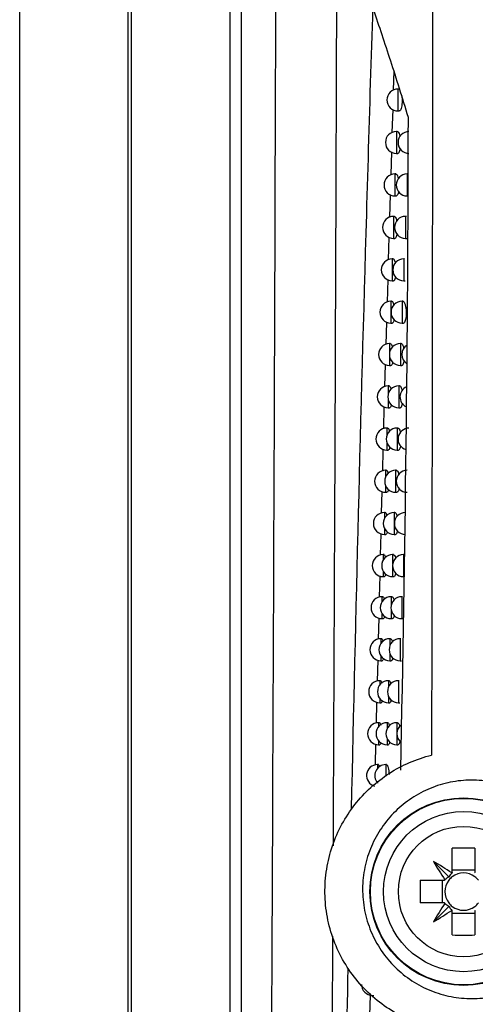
# Model space of a CAD drawing. Header units: millimetres. Extents: x 15440 to 16422, y 10215 to 11289.
# Tile 63 of 143: x 15922 to 15943, y 10672 to 10717. Entities that reach past the tile are written whole.
import ezdxf

# ---------------------------------------------------------------- set-up
doc = ezdxf.new("R2010")
doc.units = ezdxf.units.MM

msp = doc.modelspace()

# ---------------------------------------------------------------- linework, layer by layer
at = {"color": 7, "linetype": 'Continuous', "lineweight": 25}
for p, q in [((15922.047, 10616.108), (15922.047, 10873.108)), ((15927.004, 10616.064), (15927.004, 10873.151)), ((15927.135, 10821.963), (15927.135, 10667.253)), ((15931.644, 10667.319), (15931.644, 10821.897)), ((15932.144, 10821.897), (15932.144, 10667.319)), ((15939.115, 10714.6), (15939.089, 10713.718)), ((15939.345, 10713.768), (15939.304, 10713.768)), ((15939.304, 10713.768), (15939.304, 10712.768)), ((15939.064, 10712.841), (15939.032, 10711.785)), ((15939.304, 10712.768), (15939.367, 10712.768)), ((15939.275, 10711.832), (15939.234, 10711.832)), ((15939.234, 10711.832), (15939.234, 10710.832)), ((15939.006, 10710.897), (15938.976, 10709.85)), ((15939.234, 10710.832), (15939.297, 10710.832)), ((15939.208, 10709.895), (15939.168, 10709.895)), ((15939.168, 10709.895), (15939.168, 10708.895)), ((15939.726, 10709.895), (15939.726, 10708.895)), ((15938.949, 10708.956), (15938.919, 10707.917)), ((15939.168, 10708.895), (15939.231, 10708.895)), ((15939.143, 10707.959), (15939.103, 10707.959)), ((15939.103, 10707.959), (15939.103, 10706.959)), ((15939.687, 10707.959), (15939.646, 10707.959)), ((15939.646, 10707.959), (15939.646, 10706.959)), ((15938.892, 10707.017), (15938.862, 10705.986)), ((15939.103, 10706.959), (15939.166, 10706.959)), ((15939.646, 10706.959), (15939.71, 10706.959)), ((15939.08, 10706.026), (15939.039, 10706.026)), ((15939.039, 10706.026), (15939.039, 10705.026)), ((15939.608, 10706.026), (15939.568, 10706.026)), ((15939.568, 10706.026), (15939.568, 10705.026)), ((15938.836, 10705.08), (15938.805, 10704.055)), ((15939.039, 10705.026), (15939.102, 10705.026)), ((15939.568, 10705.026), (15939.632, 10705.026)), ((15939.017, 10704.094), (15938.977, 10704.094)), ((15938.977, 10704.094), (15938.977, 10703.094)), ((15939.529, 10704.094), (15939.489, 10704.094)), ((15939.489, 10704.094), (15939.489, 10703.094)), ((15938.779, 10703.145), (15938.749, 10702.126)), ((15938.977, 10703.094), (15939.04, 10703.094)), ((15939.489, 10703.094), (15939.553, 10703.094)), ((15938.956, 10702.164), (15938.916, 10702.164)), ((15938.916, 10702.164), (15938.916, 10701.711)), ((15939.454, 10702.164), (15939.414, 10702.164)), ((15939.414, 10702.164), (15939.414, 10701.164)), ((15938.916, 10701.617), (15938.916, 10701.164)), ((15938.722, 10701.213), (15938.692, 10700.199)), ((15938.916, 10701.164), (15938.979, 10701.164)), ((15939.414, 10701.164), (15939.478, 10701.164)), ((15938.896, 10700.236), (15938.856, 10700.236)), ((15938.856, 10700.236), (15938.856, 10699.861)), ((15939.38, 10700.236), (15939.34, 10700.236)), ((15939.34, 10700.236), (15939.34, 10699.236)), ((15938.665, 10699.283), (15938.64, 10698.274)), ((15938.856, 10699.611), (15938.856, 10699.236)), ((15938.856, 10699.236), (15938.919, 10699.236)), ((15939.34, 10699.236), (15939.404, 10699.236)), ((15938.838, 10698.309), (15938.798, 10698.309)), ((15938.798, 10698.309), (15938.798, 10697.978)), ((15939.308, 10698.309), (15939.269, 10698.309)), ((15939.269, 10698.309), (15939.269, 10697.309)), ((15938.798, 10697.641), (15938.798, 10697.309)), ((15938.618, 10697.351), (15938.593, 10696.352)), ((15938.798, 10697.309), (15938.861, 10697.309)), ((15939.269, 10697.309), (15939.332, 10697.309)), ((15938.781, 10696.385), (15938.741, 10696.385)), ((15938.741, 10696.385), (15938.741, 10696.086)), ((15939.238, 10696.385), (15939.198, 10696.385)), ((15939.198, 10696.385), (15939.198, 10695.385)), ((15938.741, 10695.683), (15938.741, 10695.385)), ((15938.57, 10695.422), (15938.545, 10694.432)), ((15938.741, 10695.385), (15938.803, 10695.385)), ((15939.198, 10695.385), (15939.262, 10695.385)), ((15938.724, 10694.462), (15938.685, 10694.462)), ((15938.685, 10694.462), (15938.685, 10694.19)), ((15939.169, 10694.462), (15939.129, 10694.462)), ((15939.129, 10694.462), (15939.129, 10693.462)), ((15938.522, 10693.495), (15938.498, 10692.513)), ((15938.685, 10693.734), (15938.685, 10693.462)), ((15938.685, 10693.462), (15938.747, 10693.462)), ((15939.129, 10693.462), (15939.193, 10693.462)), ((15938.67, 10692.541), (15938.63, 10692.541)), ((15938.63, 10692.541), (15938.63, 10692.292)), ((15939.102, 10692.541), (15939.062, 10692.541)), ((15939.062, 10692.541), (15939.062, 10692.103)), ((15939.598, 10692.541), (15939.558, 10692.541)), ((15939.558, 10692.541), (15939.558, 10691.541)), ((15938.474, 10691.57), (15938.45, 10690.596)), ((15938.63, 10691.79), (15938.63, 10691.541)), ((15939.062, 10691.98), (15939.062, 10691.541)), ((15938.63, 10691.541), (15938.692, 10691.541)), ((15939.062, 10691.541), (15939.126, 10691.541)), ((15938.616, 10690.622), (15938.576, 10690.622)), ((15938.576, 10690.622), (15938.576, 10690.393)), ((15939.035, 10690.622), (15938.996, 10690.622)), ((15938.996, 10690.622), (15938.996, 10690.253)), ((15939.518, 10690.622), (15939.479, 10690.622)), ((15939.479, 10690.622), (15939.479, 10689.622)), ((15938.576, 10689.851), (15938.576, 10689.622)), ((15938.996, 10689.991), (15938.996, 10689.622)), ((15938.427, 10689.648), (15938.403, 10688.68)), ((15938.576, 10689.622), (15938.638, 10689.622)), ((15938.996, 10689.622), (15939.06, 10689.622)), ((15939.479, 10689.622), (15939.543, 10689.622)), ((15938.563, 10688.705), (15938.523, 10688.705)), ((15938.523, 10688.705), (15938.523, 10688.494)), ((15938.971, 10688.705), (15938.932, 10688.705)), ((15938.932, 10688.705), (15938.932, 10688.378)), ((15939.44, 10688.705), (15939.401, 10688.705)), ((15939.401, 10688.705), (15939.401, 10687.705)), ((15938.932, 10688.033), (15938.932, 10687.705)), ((15938.379, 10687.728), (15938.356, 10686.766)), ((15938.523, 10687.917), (15938.523, 10687.705)), ((15938.523, 10687.705), (15938.586, 10687.705)), ((15938.932, 10687.705), (15938.995, 10687.705)), ((15939.401, 10687.705), (15939.465, 10687.705)), ((15938.512, 10686.79), (15938.472, 10686.79)), ((15938.472, 10686.79), (15938.472, 10686.595)), ((15938.908, 10686.79), (15938.869, 10686.79)), ((15938.869, 10686.79), (15938.869, 10686.495)), ((15939.364, 10686.79), (15939.325, 10686.79)), ((15939.325, 10686.79), (15939.325, 10685.79)), ((15938.332, 10685.811), (15938.308, 10684.854)), ((15938.472, 10685.986), (15938.472, 10685.79)), ((15938.472, 10685.79), (15938.534, 10685.79)), ((15938.869, 10686.086), (15938.869, 10685.79)), ((15938.869, 10685.79), (15938.932, 10685.79)), ((15939.325, 10685.79), (15939.389, 10685.79)), ((15938.461, 10684.877), (15938.421, 10684.877)), ((15938.421, 10684.877), (15938.421, 10684.696)), ((15938.846, 10684.877), (15938.807, 10684.877)), ((15938.807, 10684.877), (15938.807, 10684.608)), ((15939.289, 10684.877), (15939.25, 10684.877)), ((15939.25, 10684.877), (15939.25, 10683.877)), ((15938.421, 10684.059), (15938.421, 10683.877)), ((15938.807, 10684.147), (15938.807, 10683.877)), ((15938.285, 10683.897), (15938.261, 10682.944)), ((15938.421, 10683.877), (15938.483, 10683.877)), ((15938.807, 10683.877), (15938.87, 10683.877)), ((15939.25, 10683.877), (15939.315, 10683.877)), ((15938.412, 10682.967), (15938.372, 10682.967)), ((15938.372, 10682.967), (15938.372, 10682.798)), ((15938.785, 10682.967), (15938.746, 10682.967)), ((15938.746, 10682.967), (15938.746, 10682.436)), ((15938.372, 10682.135), (15938.372, 10682.119)), ((15941.782, 10678.045), (15941.782, 10679.155)), ((15942.812, 10679.155), (15942.812, 10678.045)), ((15941.633, 10677.842), (15940.921, 10678.554)), ((15942.812, 10678.161), (15941.782, 10678.161)), ((15940.32, 10677.693), (15941.43, 10677.693)), ((15941.314, 10677.693), (15941.314, 10676.663)), ((15941.43, 10676.663), (15940.32, 10676.663)), ((15941.633, 10676.514), (15940.921, 10675.802)), ((15941.782, 10675.2), (15941.782, 10676.31)), ((15942.812, 10676.31), (15942.812, 10675.2)), ((15941.782, 10676.194), (15942.812, 10676.194)), ((15936.291, 10665.895), (15936.338, 10675.141)), ((15938.031, 10672.459), (15938.013, 10671.531)), ((15938.141, 10672.444), (15938.202, 10672.444))]:
    msp.add_line(p, q, dxfattribs=at)
for radius in [4.274, 4.25, 3.65, 2.973]:
    msp.add_circle((15942.297, 10677.178), radius, dxfattribs=at)
for centre, radius, start, end in [((15939.304, 10713.268), 0.5, 90, 270), ((15939.234, 10711.332), 0.5, 90, 270), ((15939.808, 10711.332), 0.5, 90, 270), ((15939.168, 10709.395), 0.5, 90, 270), ((15939.726, 10709.395), 0.5, 90, 270), ((15939.103, 10707.459), 0.5, 90, 270), ((15939.646, 10707.459), 0.5, 90, 270), ((15939.039, 10705.526), 0.5, 90, 270), ((15939.568, 10705.526), 0.5, 90, 270), ((15938.977, 10703.594), 0.5, 90, 270), ((15939.489, 10703.594), 0.5, 90, 270), ((15938.916, 10701.664), 0.5, 90, 270), ((15939.414, 10701.664), 0.5, 90, 270), ((15939.983, 10701.664), 0.5, 121.8725, 236.9841), ((15938.856, 10699.736), 0.5, 90, 270), ((15939.34, 10699.736), 0.5, 90, 270), ((15939.894, 10699.736), 0.5, 112.755, 245.7194), ((15938.798, 10697.809), 0.5, 90, 270), ((15939.269, 10697.809), 0.5, 90, 270), ((15939.808, 10697.809), 0.5, 90, 254.2159), ((15938.741, 10695.885), 0.5, 90, 270), ((15939.198, 10695.885), 0.5, 90, 270), ((15939.723, 10695.885), 0.5, 90, 270), ((15938.685, 10693.962), 0.5, 90, 270), ((15939.129, 10693.962), 0.5, 90, 270), ((15939.64, 10693.962), 0.5, 90, 270), ((15938.63, 10692.041), 0.5, 90, 270), ((15939.062, 10692.041), 0.5, 90, 270), ((15939.558, 10692.041), 0.5, 90, 270), ((15938.576, 10690.122), 0.5, 90, 270), ((15938.996, 10690.122), 0.5, 90, 270), ((15939.479, 10690.122), 0.5, 90, 270), ((15938.523, 10688.205), 0.5, 90, 270), ((15938.932, 10688.205), 0.5, 90, 270), ((15939.401, 10688.205), 0.5, 90, 270), ((15938.472, 10686.29), 0.5, 90, 270), ((15938.869, 10686.29), 0.5, 90, 270), ((15939.325, 10686.29), 0.5, 90, 270), ((15938.421, 10684.377), 0.5, 90, 270), ((15938.807, 10684.377), 0.5, 90, 270), ((15939.25, 10684.377), 0.5, 90, 270), ((15939.753, 10684.377), 0.5, 124.7892, 233.4767), ((15938.372, 10682.467), 0.5, 90, 254.354), ((15938.746, 10682.467), 0.5, 90, 221.5474), ((15942.297, 10665.417), 13.748, 87.8532, 92.1468), ((15928.11, 10656.985), 25.087, 57.0317, 59.2889), ((15962.49, 10691.366), 25.087, 210.7111, 212.9683), ((15954.058, 10677.178), 13.748, 177.8532, 182.1468), ((15942.297, 10677.178), 1.009, 147.8869, 149.3041), ((15942.297, 10677.178), 0.851, 142.7589, 217.2411), ((15942.297, 10677.178), 0.851, 127.2411, 142.7589), ((15942.297, 10677.178), 1.009, 120.6959, 122.1131), ((15942.297, 10677.178), 0.851, 52.7589, 127.2411), ((15942.297, 10677.178), 1.009, 57.8869, 59.3041), ((15942.297, 10677.178), 0.851, 37.2411, 52.7589), ((15962.49, 10662.99), 25.087, 147.0317, 149.2889), ((15928.11, 10697.37), 25.087, 300.7111, 302.9683), ((15942.297, 10677.178), 1.009, 210.6959, 212.1131), ((15942.297, 10677.178), 0.851, 217.2411, 232.7589), ((15942.297, 10677.178), 1.009, 237.8869, 239.3041), ((15942.297, 10677.178), 0.851, 232.7589, 307.2411), ((15942.297, 10677.178), 0.851, 307.2411, 322.7589), ((15942.297, 10677.178), 1.009, 300.6959, 302.1131), ((15942.297, 10688.939), 13.748, 267.8532, 272.1468), ((15938.141, 10672.944), 0.5, 179.7556, 270)]:
    msp.add_arc(centre, radius, start, end, dxfattribs=at)
for centre, major_axis, start_param, end_param in [((15942.054, 10677.008), (0.803, 0.561), 1.435245, 1.669848), ((15942.467, 10677.421), (0.561, 0.803), 1.471745, 1.706348), ((15942.054, 10677.348), (0.803, -0.561), 4.613337, 4.84794), ((15942.467, 10676.935), (-0.561, 0.803), 1.435245, 1.669848)]:
    msp.add_ellipse(centre, major_axis=major_axis, ratio=0.953027, start_param=start_param, end_param=end_param, dxfattribs=at)
for points, knots in [([(15936.357, 10679.268), (15936.381, 10684.449), (15936.435, 10696.125), (15936.505, 10714.504), (15936.571, 10734.334), (15936.622, 10753.329), (15936.662, 10771.446), (15936.692, 10788.673), (15936.714, 10805.949), (15936.719, 10817.479), (15936.721, 10823.245)], [0, 0, 0, 0, 0.110354, 0.248657, 0.386738, 0.52504, 0.643499, 0.761957, 0.880979, 1, 1, 1, 1]), ([(15933.534, 10668.159), (15933.59, 10679.379), (15933.639, 10690.713), (15933.733, 10716.21), (15933.775, 10730.417), (15933.835, 10758.984), (15933.855, 10773.343), (15933.87, 10798.755), (15933.87, 10809.798), (15933.864, 10820.83)], [2.8627155, 2.8627155, 2.8627155, 2.8627155, 2.9332665, 2.9332665, 3.0202462, 3.0202462, 3.107226, 3.107226, 3.1739441, 3.1739441, 3.1739441, 3.1739441]), ([(15937.188, 10680.921), (15937.386, 10689.902), (15937.612, 10698.948), (15938.01, 10712.611), (15938.153, 10717.182), (15938.457, 10726.351), (15938.618, 10730.947), (15938.79, 10735.554)], [0, 0, 0, 0, 0.5, 0.5, 0.75, 0.75, 1, 1, 1, 1]), ([(15939.778, 10712.47), (15939.511, 10713.369), (15939.241, 10714.228), (15938.709, 10715.862), (15938.449, 10716.634), (15938.203, 10717.361)], [0, 0, 0, 0, 0.5, 0.5, 1, 1, 1, 1]), ([(15939.48, 10713.453), (15939.485, 10713.409), (15939.497, 10713.313), (15939.496, 10713.153), (15939.482, 10713.001), (15939.454, 10712.875), (15939.416, 10712.796), (15939.385, 10712.76), (15939.368, 10712.77), (15939.367, 10712.77)], [0, 0, 0, 0, 0.1422093, 0.3086732, 0.4726875, 0.6385038, 0.8094033, 0.9865245, 1, 1, 1, 1]), ([(15939.275, 10711.826), (15939.278, 10711.828), (15939.297, 10711.836), (15939.332, 10711.791), (15939.37, 10711.709), (15939.386, 10711.626), (15939.393, 10711.594)], [0, 0, 0, 0, 0.082146, 0.42877, 0.776386, 1, 1, 1, 1]), ([(15939.403, 10711.052), (15939.396, 10711.014), (15939.38, 10710.932), (15939.344, 10710.859), (15939.314, 10710.823), (15939.298, 10710.833), (15939.297, 10710.833)], [0, 0, 0, 0, 0.283988, 0.623605, 0.97496, 1, 1, 1, 1]), ([(15939.208, 10709.889), (15939.212, 10709.891), (15939.23, 10709.899), (15939.264, 10709.854), (15939.3, 10709.777), (15939.315, 10709.699), (15939.32, 10709.673)], [0, 0, 0, 0, 0.08697, 0.44673, 0.807509, 1, 1, 1, 1]), ([(15939.331, 10709.103), (15939.325, 10709.07), (15939.311, 10708.992), (15939.276, 10708.922), (15939.247, 10708.886), (15939.232, 10708.896), (15939.231, 10708.896)], [0, 0, 0, 0, 0.2618948, 0.6130782, 0.9757943, 1, 1, 1, 1]), ([(15939.143, 10707.954), (15939.147, 10707.956), (15939.165, 10707.964), (15939.198, 10707.918), (15939.231, 10707.845), (15939.245, 10707.774), (15939.249, 10707.753)], [0, 0, 0, 0, 0.092117, 0.466049, 0.84103, 1, 1, 1, 1]), ([(15939.261, 10707.156), (15939.256, 10707.127), (15939.243, 10707.054), (15939.21, 10706.987), (15939.182, 10706.951), (15939.167, 10706.961), (15939.166, 10706.961)], [0, 0, 0, 0, 0.2384139, 0.6018568, 0.9766356, 1, 1, 1, 1]), ([(15939.08, 10706.02), (15939.083, 10706.022), (15939.1, 10706.03), (15939.133, 10705.984), (15939.164, 10705.916), (15939.176, 10705.851), (15939.179, 10705.835)], [0, 0, 0, 0, 0.097624, 0.48688, 0.877215, 1, 1, 1, 1]), ([(15939.192, 10705.211), (15939.188, 10705.186), (15939.176, 10705.117), (15939.145, 10705.053), (15939.117, 10705.017), (15939.103, 10705.027), (15939.102, 10705.027)], [0, 0, 0, 0, 0.213434, 0.589886, 0.977484, 1, 1, 1, 1]), ([(15939.017, 10704.089), (15939.021, 10704.09), (15939.038, 10704.098), (15939.069, 10704.052), (15939.098, 10703.988), (15939.109, 10703.93), (15939.111, 10703.92)], [0, 0, 0, 0, 0.103885, 0.5111299, 0.9194886, 1, 1, 1, 1]), ([(15939.529, 10704.089), (15939.533, 10704.09), (15939.552, 10704.099), (15939.588, 10704.055), (15939.631, 10703.959), (15939.664, 10703.814), (15939.681, 10703.648), (15939.682, 10703.479), (15939.667, 10703.327), (15939.64, 10703.201), (15939.602, 10703.121), (15939.57, 10703.086), (15939.554, 10703.095), (15939.553, 10703.096)], [0, 0, 0, 0, 0.025883, 0.138659, 0.251794, 0.362548, 0.469247, 0.572281, 0.67375, 0.776282, 0.881927, 0.991433, 1, 1, 1, 1]), ([(15939.125, 10703.265), (15939.121, 10703.245), (15939.11, 10703.181), (15939.081, 10703.122), (15939.055, 10703.085), (15939.041, 10703.095), (15939.04, 10703.096)], [0, 0, 0, 0, 0.180877, 0.574007, 0.978184, 1, 1, 1, 1]), ([(15938.956, 10702.158), (15938.96, 10702.16), (15938.976, 10702.168), (15939.006, 10702.121), (15939.034, 10702.06), (15939.045, 10702.005), (15939.046, 10701.998)], [0, 0, 0, 0, 0.107793, 0.523601, 0.94053, 1, 1, 1, 1]), ([(15939.454, 10702.159), (15939.458, 10702.16), (15939.476, 10702.169), (15939.511, 10702.124), (15939.549, 10702.044), (15939.565, 10701.962), (15939.571, 10701.932)], [0, 0, 0, 0, 0.08247, 0.434072, 0.78678, 1, 1, 1, 1]), ([(15939.059, 10701.324), (15939.057, 10701.308), (15939.046, 10701.248), (15939.019, 10701.192), (15938.993, 10701.155), (15938.98, 10701.165), (15938.979, 10701.165)], [0, 0, 0, 0, 0.1524603, 0.5603262, 0.9790614, 1, 1, 1, 1]), ([(15939.582, 10701.379), (15939.576, 10701.344), (15939.561, 10701.264), (15939.525, 10701.192), (15939.495, 10701.156), (15939.479, 10701.165), (15939.478, 10701.166)], [0, 0, 0, 0, 0.273417, 0.617654, 0.973847, 1, 1, 1, 1]), ([(15938.896, 10700.23), (15938.9, 10700.232), (15938.916, 10700.24), (15938.945, 10700.192), (15938.972, 10700.134), (15938.981, 10700.082), (15938.982, 10700.077)], [0, 0, 0, 0, 0.111788, 0.536458, 0.962256, 1, 1, 1, 1]), ([(15939.38, 10700.23), (15939.384, 10700.232), (15939.402, 10700.24), (15939.436, 10700.195), (15939.472, 10700.119), (15939.486, 10700.044), (15939.491, 10700.019)], [0, 0, 0, 0, 0.087381, 0.452331, 0.818412, 1, 1, 1, 1]), ([(15938.995, 10699.385), (15938.993, 10699.372), (15938.984, 10699.317), (15938.958, 10699.263), (15938.933, 10699.227), (15938.92, 10699.237), (15938.919, 10699.237)], [0, 0, 0, 0, 0.122122, 0.545685, 0.97995, 1, 1, 1, 1]), ([(15939.504, 10699.439), (15939.498, 10699.408), (15939.484, 10699.332), (15939.45, 10699.263), (15939.421, 10699.227), (15939.405, 10699.237), (15939.404, 10699.238)], [0, 0, 0, 0, 0.250904, 0.606933, 0.974707, 1, 1, 1, 1]), ([(15938.838, 10698.304), (15938.841, 10698.305), (15938.857, 10698.313), (15938.885, 10698.266), (15938.911, 10698.209), (15938.92, 10698.16), (15938.92, 10698.159)], [0, 0, 0, 0, 0.115873, 0.549713, 0.984687, 1, 1, 1, 1]), ([(15939.308, 10698.304), (15939.312, 10698.305), (15939.33, 10698.314), (15939.363, 10698.268), (15939.396, 10698.197), (15939.409, 10698.128), (15939.413, 10698.108)], [0, 0, 0, 0, 0.092613, 0.471947, 0.85244, 1, 1, 1, 1]), ([(15938.932, 10697.447), (15938.931, 10697.439), (15938.923, 10697.387), (15938.898, 10697.337), (15938.874, 10697.3), (15938.861, 10697.31), (15938.861, 10697.31)], [0, 0, 0, 0, 0.0896882, 0.5299988, 0.9808519, 1, 1, 1, 1]), ([(15939.427, 10697.501), (15939.422, 10697.474), (15939.409, 10697.402), (15939.377, 10697.337), (15939.348, 10697.301), (15939.333, 10697.31), (15939.332, 10697.311)], [0, 0, 0, 0, 0.227002, 0.595514, 0.975572, 1, 1, 1, 1]), ([(15938.781, 10696.379), (15938.784, 10696.381), (15938.799, 10696.388), (15938.827, 10696.347), (15938.848, 10696.276), (15938.859, 10696.241)], [0, 0, 0, 0, 0.120331, 0.564695, 1, 1, 1, 1]), ([(15939.238, 10696.379), (15939.241, 10696.381), (15939.259, 10696.389), (15939.291, 10696.343), (15939.322, 10696.276), (15939.334, 10696.213), (15939.337, 10696.199)], [0, 0, 0, 0, 0.098201, 0.493071, 0.889129, 1, 1, 1, 1]), ([(15938.871, 10695.512), (15938.87, 10695.507), (15938.863, 10695.459), (15938.839, 10695.413), (15938.816, 10695.376), (15938.804, 10695.385), (15938.803, 10695.386)], [0, 0, 0, 0, 0.054964, 0.51317, 0.981768, 1, 1, 1, 1]), ([(15939.351, 10695.565), (15939.347, 10695.542), (15939.335, 10695.475), (15939.305, 10695.412), (15939.277, 10695.376), (15939.263, 10695.386), (15939.262, 10695.386)], [0, 0, 0, 0, 0.2016, 0.583345, 0.976442, 1, 1, 1, 1]), ([(15938.724, 10694.456), (15938.728, 10694.458), (15938.742, 10694.465), (15938.769, 10694.425), (15938.789, 10694.357), (15938.798, 10694.325)], [0, 0, 0, 0, 0.125517, 0.583005, 1, 1, 1, 1]), ([(15939.169, 10694.456), (15939.172, 10694.458), (15939.189, 10694.466), (15939.221, 10694.42), (15939.25, 10694.357), (15939.261, 10694.299), (15939.263, 10694.289)], [0, 0, 0, 0, 0.103337, 0.511658, 0.921189, 1, 1, 1, 1]), ([(15938.811, 10693.579), (15938.811, 10693.577), (15938.804, 10693.534), (15938.782, 10693.49), (15938.759, 10693.453), (15938.748, 10693.463), (15938.747, 10693.463)], [0, 0, 0, 0, 0.017729, 0.495089, 0.982701, 1, 1, 1, 1]), ([(15939.278, 10693.631), (15939.274, 10693.612), (15939.264, 10693.549), (15939.235, 10693.49), (15939.208, 10693.453), (15939.194, 10693.463), (15939.193, 10693.463)], [0, 0, 0, 0, 0.174575, 0.570363, 0.977318, 1, 1, 1, 1]), ([(15938.67, 10692.535), (15938.673, 10692.537), (15938.687, 10692.545), (15938.712, 10692.506), (15938.731, 10692.441), (15938.739, 10692.411)], [0, 0, 0, 0, 0.130923, 0.602228, 1, 1, 1, 1]), ([(15939.102, 10692.536), (15939.105, 10692.537), (15939.121, 10692.545), (15939.152, 10692.498), (15939.18, 10692.438), (15939.19, 10692.383), (15939.191, 10692.376)], [0, 0, 0, 0, 0.107268, 0.524167, 0.942278, 1, 1, 1, 1]), ([(15938.752, 10691.649), (15938.744, 10691.621), (15938.726, 10691.563), (15938.704, 10691.532), (15938.692, 10691.542), (15938.692, 10691.542)], [0, 0, 0, 0, 0.475704, 0.983656, 1, 1, 1, 1]), ([(15939.206, 10691.699), (15939.203, 10691.684), (15939.193, 10691.625), (15939.166, 10691.569), (15939.14, 10691.532), (15939.126, 10691.542), (15939.126, 10691.542)], [0, 0, 0, 0, 0.145791, 0.5565, 0.978203, 1, 1, 1, 1]), ([(15938.616, 10690.616), (15938.619, 10690.618), (15938.633, 10690.626), (15938.657, 10690.588), (15938.674, 10690.526), (15938.682, 10690.498)], [0, 0, 0, 0, 0.136566, 0.622427, 1, 1, 1, 1]), ([(15939.035, 10690.617), (15939.039, 10690.618), (15939.055, 10690.626), (15939.084, 10690.579), (15939.111, 10690.521), (15939.121, 10690.469), (15939.122, 10690.465)], [0, 0, 0, 0, 0.11128, 0.537042, 0.96402, 1, 1, 1, 1]), ([(15939.135, 10689.769), (15939.133, 10689.757), (15939.124, 10689.703), (15939.099, 10689.65), (15939.074, 10689.614), (15939.06, 10689.623), (15939.06, 10689.623)], [0, 0, 0, 0, 0.1150964, 0.5416829, 0.9790965, 1, 1, 1, 1]), ([(15938.695, 10689.726), (15938.688, 10689.699), (15938.671, 10689.643), (15938.65, 10689.613), (15938.639, 10689.623), (15938.638, 10689.623)], [0, 0, 0, 0, 0.462762, 0.984857, 1, 1, 1, 1]), ([(15938.563, 10688.699), (15938.566, 10688.701), (15938.58, 10688.708), (15938.602, 10688.673), (15938.619, 10688.613), (15938.625, 10688.588)], [0, 0, 0, 0, 0.142463, 0.64367, 1, 1, 1, 1]), ([(15938.971, 10688.7), (15938.974, 10688.701), (15938.99, 10688.709), (15939.018, 10688.662), (15939.044, 10688.606), (15939.053, 10688.557), (15939.053, 10688.555)], [0, 0, 0, 0, 0.115375, 0.550295, 0.986434, 1, 1, 1, 1]), ([(15938.64, 10687.804), (15938.632, 10687.779), (15938.617, 10687.724), (15938.597, 10687.696), (15938.586, 10687.706), (15938.586, 10687.706)], [0, 0, 0, 0, 0.449184, 0.986064, 1, 1, 1, 1]), ([(15939.067, 10687.841), (15939.065, 10687.833), (15939.057, 10687.783), (15939.033, 10687.733), (15939.009, 10687.697), (15938.996, 10687.706), (15938.995, 10687.706)], [0, 0, 0, 0, 0.0823199, 0.5258256, 0.9800012, 1, 1, 1, 1]), ([(15938.512, 10686.784), (15938.515, 10686.786), (15938.528, 10686.793), (15938.549, 10686.759), (15938.564, 10686.702), (15938.57, 10686.679)], [0, 0, 0, 0, 0.148633, 0.666031, 1, 1, 1, 1]), ([(15938.908, 10686.785), (15938.911, 10686.786), (15938.926, 10686.794), (15938.955, 10686.752), (15938.976, 10686.682), (15938.986, 10686.647)], [0, 0, 0, 0, 0.119897, 0.565541, 1, 1, 1, 1]), ([(15938.585, 10685.885), (15938.578, 10685.862), (15938.564, 10685.808), (15938.545, 10685.781), (15938.534, 10685.791), (15938.534, 10685.791)], [0, 0, 0, 0, 0.434934, 0.987277, 1, 1, 1, 1]), ([(15939, 10685.916), (15938.999, 10685.911), (15938.991, 10685.865), (15938.968, 10685.819), (15938.945, 10685.782), (15938.932, 10685.791), (15938.932, 10685.791)], [0, 0, 0, 0, 0.047271, 0.508834, 0.980919, 1, 1, 1, 1]), ([(15938.461, 10684.871), (15938.464, 10684.873), (15938.477, 10684.88), (15938.497, 10684.848), (15938.511, 10684.793), (15938.516, 10684.772)], [0, 0, 0, 0, 0.155098, 0.689595, 1, 1, 1, 1]), ([(15938.846, 10684.872), (15938.849, 10684.873), (15938.864, 10684.881), (15938.891, 10684.841), (15938.911, 10684.773), (15938.92, 10684.741)], [0, 0, 0, 0, 0.125077, 0.583809, 1, 1, 1, 1]), ([(15939.289, 10684.872), (15939.293, 10684.874), (15939.309, 10684.882), (15939.34, 10684.835), (15939.369, 10684.773), (15939.38, 10684.717), (15939.382, 10684.709)], [0, 0, 0, 0, 0.104594, 0.517561, 0.931816, 1, 1, 1, 1]), ([(15938.532, 10683.968), (15938.526, 10683.946), (15938.512, 10683.894), (15938.494, 10683.868), (15938.484, 10683.878), (15938.483, 10683.878)], [0, 0, 0, 0, 0.419978, 0.988499, 1, 1, 1, 1]), ([(15938.934, 10683.992), (15938.934, 10683.991), (15938.927, 10683.949), (15938.905, 10683.906), (15938.883, 10683.869), (15938.871, 10683.878), (15938.87, 10683.878)], [0, 0, 0, 0, 0.009734, 0.490601, 0.981851, 1, 1, 1, 1]), ([(15939.397, 10684.04), (15939.394, 10684.023), (15939.384, 10683.962), (15939.356, 10683.905), (15939.33, 10683.869), (15939.316, 10683.878), (15939.315, 10683.879)], [0, 0, 0, 0, 0.156708, 0.561244, 0.976973, 1, 1, 1, 1]), ([(15941.119, 10670.928), (15940.418, 10671.067), (15939.754, 10671.318), (15938.505, 10672.051), (15937.954, 10672.513), (15937.244, 10673.354), (15937.033, 10673.653), (15936.666, 10674.28), (15936.508, 10674.61), (15936.249, 10675.304), (15936.151, 10675.658), (15936.016, 10676.376), (15935.979, 10676.742), (15935.969, 10677.479), (15935.996, 10677.843), (15936.11, 10678.559), (15936.199, 10678.915), (15936.433, 10679.603), (15936.578, 10679.932), (15936.92, 10680.561), (15937.119, 10680.863), (15937.56, 10681.425), (15937.802, 10681.684), (15938.324, 10682.159), (15938.608, 10682.377), (15939.202, 10682.76), (15939.512, 10682.924), (15940.156, 10683.202), (15940.492, 10683.315), (15940.837, 10683.399)], [0, 0, 0, 0, 0.125, 0.125, 0.25, 0.25, 0.3125, 0.3125, 0.375, 0.375, 0.4375, 0.4375, 0.5, 0.5, 0.5625, 0.5625, 0.625, 0.625, 0.6875, 0.6875, 0.75, 0.75, 0.8125, 0.8125, 0.875, 0.875, 0.9375, 0.9375, 1, 1, 1, 1]), ([(15938.412, 10682.961), (15938.415, 10682.962), (15938.427, 10682.969), (15938.446, 10682.938), (15938.459, 10682.886), (15938.464, 10682.868)], [0, 0, 0, 0, 0.16188, 0.714451, 1, 1, 1, 1]), ([(15938.785, 10682.961), (15938.789, 10682.962), (15938.803, 10682.97), (15938.83, 10682.925), (15938.862, 10682.829), (15938.885, 10682.686), (15938.897, 10682.572), (15938.898, 10682.513), (15938.898, 10682.511)], [0, 0, 0, 0, 0.064399, 0.29762, 0.531455, 0.762781, 0.98953, 1, 1, 1, 1]), ([(15947.584, 10678.119), (15947.641, 10677.788), (15947.663, 10677.458), (15947.641, 10676.797), (15947.597, 10676.464), (15947.445, 10675.822), (15947.339, 10675.512), (15947.134, 10675.065), (15947.058, 10674.918), (15946.893, 10674.635), (15946.804, 10674.499), (15946.52, 10674.105), (15946.305, 10673.862), (15945.829, 10673.419), (15945.574, 10673.224), (15945.031, 10672.886), (15944.74, 10672.742), (15944.141, 10672.514), (15943.834, 10672.43), (15943.206, 10672.321), (15942.881, 10672.297), (15942.243, 10672.31), (15941.925, 10672.347), (15941.296, 10672.484), (15940.984, 10672.584), (15940.393, 10672.84), (15940.109, 10672.997), (15939.569, 10673.37), (15939.317, 10673.583), (15938.862, 10674.054), (15938.655, 10674.314), (15938.296, 10674.876), (15938.147, 10675.171), (15937.907, 10675.789), (15937.817, 10676.116), (15937.706, 10676.771), (15937.683, 10677.101), (15937.699, 10677.6), (15937.713, 10677.767), (15937.756, 10678.095), (15937.816, 10678.419), (15937.907, 10678.734), (15938.013, 10679.045), (15938.075, 10679.199), (15938.279, 10679.646), (15938.442, 10679.926), (15938.821, 10680.451), (15939.038, 10680.697), (15939.506, 10681.136), (15939.76, 10681.33), (15940.305, 10681.672), (15940.593, 10681.815), (15941.186, 10682.043), (15941.494, 10682.129), (15942.128, 10682.241), (15942.446, 10682.266), (15942.924, 10682.258), (15943.084, 10682.248), (15943.404, 10682.211), (15943.565, 10682.185), (15944.039, 10682.083), (15944.346, 10681.985), (15944.941, 10681.73), (15945.232, 10681.57), (15945.771, 10681.199), (15946.02, 10680.988), (15946.48, 10680.515), (15946.689, 10680.251), (15947.046, 10679.695), (15947.196, 10679.4), (15947.439, 10678.774), (15947.528, 10678.451), (15947.584, 10678.119)], [0, 0, 0, 0, 0.03125, 0.03125, 0.0625, 0.0625, 0.09375, 0.09375, 0.109375, 0.109375, 0.125, 0.125, 0.15625, 0.15625, 0.1875, 0.1875, 0.21875, 0.21875, 0.25, 0.25, 0.28125, 0.28125, 0.3125, 0.3125, 0.34375, 0.34375, 0.375, 0.375, 0.40625, 0.40625, 0.4375, 0.4375, 0.46875, 0.46875, 0.5, 0.5, 0.53125, 0.53125, 0.546875, 0.546875, 0.5625, 0.578125, 0.578125, 0.59375, 0.59375, 0.625, 0.625, 0.65625, 0.65625, 0.6875, 0.6875, 0.71875, 0.71875, 0.75, 0.75, 0.78125, 0.78125, 0.796875, 0.796875, 0.8125, 0.8125, 0.84375, 0.84375, 0.875, 0.875, 0.90625, 0.90625, 0.9375, 0.9375, 0.96875, 0.96875, 1, 1, 1, 1])]:
    msp.add_open_spline(points, degree=3, knots=knots, dxfattribs=at)
for points in [[(15940.901, 10737.68), (15940.889, 10719.566), (15940.867, 10701.472), (15940.837, 10683.399)], [(15939.432, 10682.721), (15939.636, 10692.575), (15939.772, 10702.507), (15939.778, 10712.47)], [(15936.871, 10665.356), (15936.923, 10668.117), (15936.977, 10670.885), (15937.034, 10673.658)]]:
    msp.add_open_spline(points, degree=3, dxfattribs=at)

doc.saveas('drawing.dxf')
